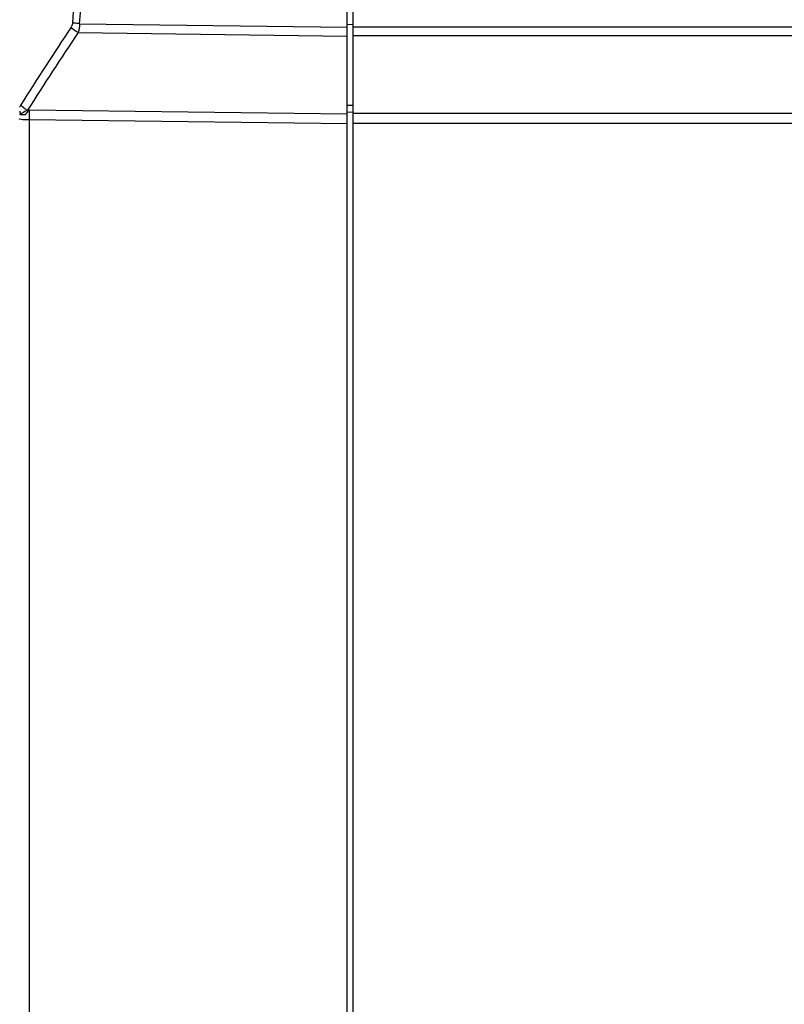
# Model space of a CAD drawing. Header units: millimetres. Extents: x 0 to 420, y 0 to 297.
# Tile 14 of 256: x 68.38 to 75.86, y 71.74 to 81.37. Entities that reach past the tile are written whole.
import ezdxf

# ---------------------------------------------------------------- set-up
doc = ezdxf.new("R2010")
doc.units = ezdxf.units.MM
doc.header["$LTSCALE"] = 23.1
doc.header["$PDMODE"] = 3
doc.header["$PDSIZE"] = 0.3125
doc.layers.get('0').update_dxf_attribs({"linetype": 'CONTINUOUS'})
doc.layers.get('Defpoints').update_dxf_attribs({"linetype": 'CONTINUOUS'})
doc.layers.add('02___PRT_ALL_AXES', color=7, linetype='CONTINUOUS')
doc.layers.add('DIM_PILOTEES', color=7, linetype='CONTINUOUS')
doc.styles.get("Standard").update_dxf_attribs({"font": 'txt', "width": 0.7})
doc.dimstyles.new('DIMSTYLE_9', dxfattribs={"dimtxt": 2.5, "dimasz": 3.5, "dimexe": 2, "dimexo": 0, "dimgap": 2.5, "dimtad": 1, "dimdsep": 46, "dimtxsty": 'Standard', "dimblk": '_FILLED', "dimblk1": '_FILLED', "dimblk2": '_FILLED', "dimcen": 0.09, "dimazin": 2, "dimtp": 0.5, "dimtm": 0.5, "dimtfac": 1, "dimtofl": 0, "dimtmove": 0, "dimatfit": 3, "dimldrblk": '_FILLED', "dimfxl": 0, "dimtolj": 1, "dimarcsym": 0})

# ---------------------------------------------------------------- blocks, each defined once
blk = doc.blocks.new('_FILLED')
at = {"color": 0, "linetype": 'ByBlock'}
blk.add_solid([(0, 0), (-1, 0.1429), (-1, -0.1429)], dxfattribs=at)
blk = doc.blocks.new('*D17')
at = {"layer": 'Defpoints', "color": 0, "linetype": 'Continuous'}
for p in [(26.5717, 84.3796), (72.5461, 83.0419), (116.9726, 71.1378), (76.5547, 37.2231)]:
    blk.add_point(p, dxfattribs=at)
at = {"layer": 'DIM_PILOTEES', "color": 0, "linetype": 'Continuous', "lineweight": -2}
for p, q in [((116.9726, 71.1378), (115.0408, 71.6554)), ((76.5547, 37.2231), (76.3804, 39.2155))]:
    blk.add_line(p, q, dxfattribs=at)
blk.add_arc((72.5461, 83.0419), 45.9938, 349.3611, 270.6389, dxfattribs=at)
at = {"layer": 'DIM_PILOTEES', "color": 0, "linetype": 'Continuous', "lineweight": -2, "xscale": 3.5, "yscale": 3.5, "zscale": 3.5}
for p, rotation in [((116.9726, 71.1378), 257.1805517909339), ((76.5547, 37.2231), 2.819448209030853)]:
    blk.add_blockref('_FILLED', p, dxfattribs=dict(at, rotation=rotation))
at = {"layer": 'DIM_PILOTEES', "color": 0, "linetype": 'Continuous', "insert": (60.1028, 133.353), "char_height": 2.5, "width": 26.732143, "attachment_point": 2, "rotation": 13.89194, "line_spacing_factor": 0.9}
blk.add_mtext('\\A1;{\\ftxt;\\W0.0001;\\H0.0001;\\~}{\\ftxt;\\W7.1285714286;\\H2.5; }{\\ftxt;\\W0.0001;\\H0.0001;\\~}', dxfattribs=at)

msp = doc.modelspace()

# ---------------------------------------------------------------- linework, layer by layer
at = {"color": 7, "linetype": 'Continuous'}
for p, q in [((71.586, 80.3482), (71.586, 85.7355)), ((71.6461, 80.3536), (71.6461, 85.7301)), ((68.9687, 81.3275), (71.586, 81.2926)), ((71.5869, 81.3226), (71.6461, 81.3207)), ((71.6461, 81.2985), (78.5461, 81.2986)), ((68.9537, 81.2411), (71.586, 81.2063)), ((71.6461, 81.2121), (78.5461, 81.2121)), ((71.6461, 80.5277), (71.586, 80.5296)), ((68.3914, 80.44), (68.3795, 80.4405)), ((68.3911, 80.4401), (68.4389, 80.4387)), ((71.586, 80.4439), (68.476, 80.4827)), ((68.476, 80.4015), (68.476, 80.3868)), ((71.6461, 80.4605), (71.586, 80.4624)), ((78.5461, 80.4495), (71.6461, 80.4494)), ((68.476, 80.3868), (68.476, 59.9717)), ((71.586, 80.3482), (68.476, 80.3868)), ((78.5461, 80.3536), (71.6461, 80.3536))]:
    msp.add_line(p, q, dxfattribs=at)
for centre, radius, start, end in [((48.7911, 83.0419), 20.1825, 355.15529, 4.84471), ((48.6265, 83.0419), 20.4143, 355.18277, 4.81723), ((103.828, 58.0532), 41.9648, 146.37067, 147.60835), ((103.8295, 57.9845), 41.9188, 146.30303, 147.53981), ((68.6117, 80.3951), 0.2593, 147.62228, 153.53329), ((68.5922, 80.5104), 0.2127, 189.83851, 199.32805), ((68.5588, 80.2354), 0.2647, 125.19985, 129.31205), ((68.5336, 80.6495), 0.1822, 241.58619, 246.12338), ((70.5979, 78.6183), 2.8245, 138.69606, 138.99689), ((77.5152, 80.4356), 9.0393, 179.7013, 180.21594)]:
    msp.add_arc(centre, radius, start, end, dxfattribs=at)
for points in [[(68.9015, 81.3373), (68.9004, 81.3241), (68.8977, 81.3053), (68.8852, 81.301)], [(68.9537, 81.2411), (68.9278, 81.253), (68.9036, 81.2712), (68.8865, 81.2941)], [(68.9687, 81.3275), (68.9674, 81.2983), (68.9628, 81.2689), (68.9537, 81.2411)], [(68.4469, 80.4892), (68.4301, 80.4983), (68.4144, 80.51), (68.4013, 80.5239)], [(68.4599, 80.4829), (68.4413, 80.4737), (68.4231, 80.4636), (68.4062, 80.4516)], [(68.4389, 80.4387), (68.4477, 80.4499), (68.4569, 80.4608), (68.4663, 80.4715)]]:
    msp.add_open_spline(points, degree=3, dxfattribs=at)
for points, knots in [([(68.9687, 81.3275), (68.951, 81.3291), (68.9285, 81.3318), (68.9063, 81.3362), (68.9015, 81.3373)], [0, 0, 0, 0, 0.783733, 1, 1, 1, 1]), ([(68.4013, 80.5239), (68.3998, 80.5255), (68.3968, 80.5288), (68.394, 80.5322), (68.3927, 80.5339)], [0, 0, 0, 0, 0.507596, 1, 1, 1, 1]), ([(68.3828, 80.3938), (68.382, 80.3941), (68.3807, 80.3945), (68.3795, 80.3957), (68.3795, 80.3962)], [0, 0, 0, 0, 0.652528, 1, 1, 1, 1]), ([(68.476, 80.3868), (68.4657, 80.3868), (68.4347, 80.3881), (68.4024, 80.3868), (68.3828, 80.3938)], [0, 0, 0, 0, 0.333235, 1, 1, 1, 1])]:
    msp.add_open_spline(points, degree=3, knots=knots, dxfattribs=at)
at = {"layer": '02___PRT_ALL_AXES', "color": 7, "linetype": 'Continuous'}
for p, q in [((71.586, 69.3356), (71.586, 80.3482)), ((71.6461, 69.3232), (71.6461, 80.3536))]:
    msp.add_line(p, q, dxfattribs=at)

# ---------------------------------------------------------------- dimensions: what is measured, and where the dimension line sits
at = {"layer": 'DIM_PILOTEES', "color": 2, "linetype": 'Continuous'}
dim = msp.add_angular_dim_3p(base=(26.5717, 84.3796), center=(72.5461, 83.0419), p1=(116.9726, 71.1378), p2=(76.5547, 37.2231), text='{\\ftxt;\\W0.0001;\\H0.0001;\\~}{\\ftxt;\\W7.1285714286;\\H2.5; }{\\ftxt;\\W0.0001;\\H0.0001;\\~}', dimstyle='DIMSTYLE_9', dxfattribs=at)
dim.commit()
dim.dimension.update_dxf_attribs({"geometry": '*D17', "text_midpoint": (61.5033, 127.6903), "dimtype": 165})

doc.saveas('drawing.dxf')
